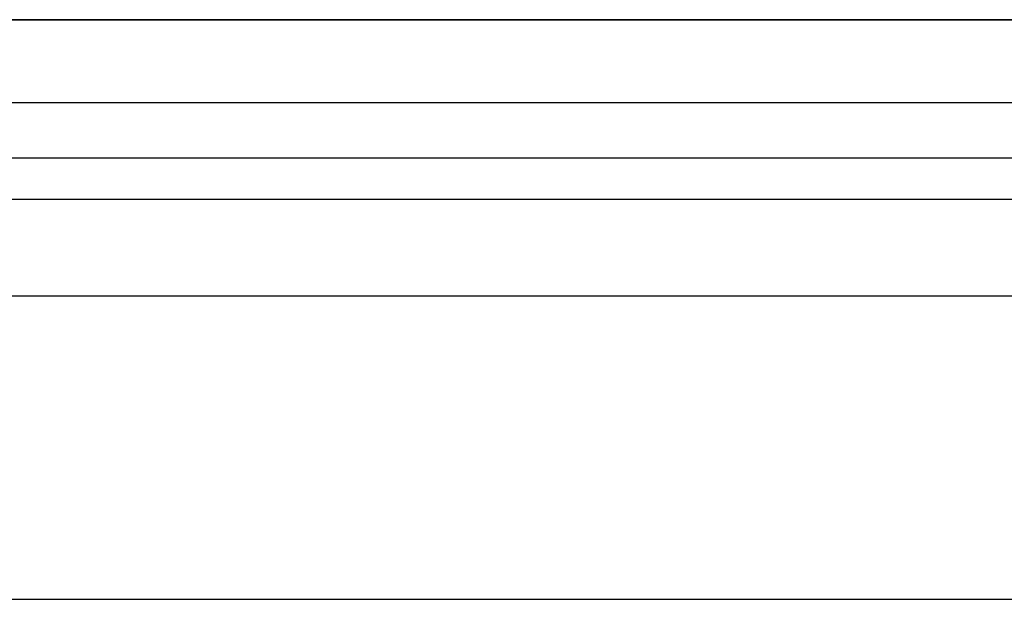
# Model space of a CAD drawing. Header units: millimetres. Extents: x 0 to 166, y -45 to 45.
# Tile 15 of 19: x 19 to 54, y 24 to 45. Entities that reach past the tile are written whole.
import ezdxf

# ---------------------------------------------------------------- set-up
doc = ezdxf.new("R2010")
doc.units = ezdxf.units.MM
doc.layers.add('Livello 01', color=18, linetype='Continuous', true_color=0x000000)

msp = doc.modelspace()

# ---------------------------------------------------------------- linework, layer by layer
at = {"layer": 'Livello 01'}
for p, q in [((15, 44.5, 1.562), (100.658, 44.5, 1.562)), ((15, 41.5, 0.062), (101.401, 41.5, 0.062)), ((3.82, 39.5, 3.123), (112.154, 39.5, 3.123)), ((109.999, 38, 0.123), (6.529, 38, 0.123))]:
    msp.add_line(p, q, dxfattribs=at)
for points in [[(15, 44.5), (58.209, 44.5), (101.419, 44.5)], [(98.792, 44.5, 3.123), (56.896, 44.5, 3.123), (15, 44.5, 3.123)], [(15, 41.5, 0.123), (58.191, 41.5, 0.123), (101.382, 41.5, 0.123)], [(15, 41.5), (58.209, 41.5), (101.419, 41.5)], [(115.218, 34.5, 3.123), (58.038, 34.5, 3.123), (0.858, 34.5, 3.123)], [(112.45, 34.5, 0.123), (58.271, 34.5, 0.123), (4.091, 34.5, 0.123)], [(0, 23.54, 7.663), (57.226, 23.54, 7.663), (114.453, 23.54, 7.663)]]:
    msp.add_open_spline(points, degree=2, dxfattribs=at)

doc.saveas('drawing.dxf')
